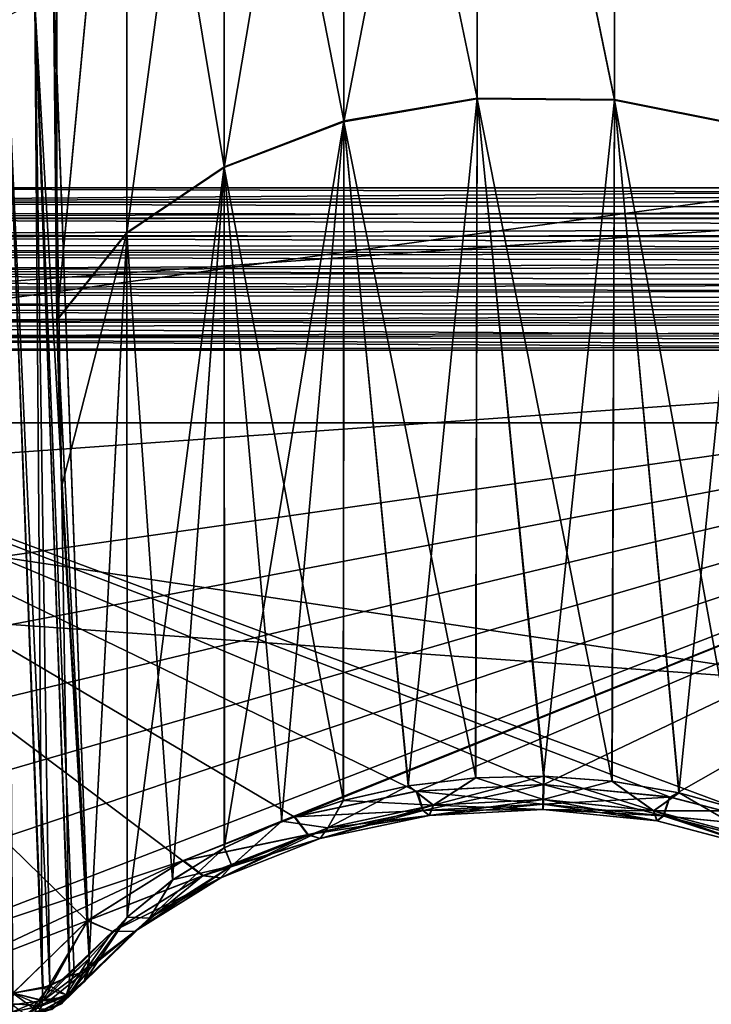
# Model space of a CAD drawing. Header units: metres. Extents: x 59 to 135, y -85 to 87.
# Tile 78 of 210: x 91.1 to 92.3, y 10.92 to 12.63. Entities that reach past the tile are written whole.
import ezdxf

# ---------------------------------------------------------------- set-up
doc = ezdxf.new("R2010")
doc.units = ezdxf.units.M
doc.layers.add('solid_21_404_502_XXX', color=7, linetype='CONTINUOUS')

msp = doc.modelspace()

# ---------------------------------------------------------------- linework, layer by layer
at = {"layer": 'solid_21_404_502_XXX'}
for points in [[(90.246506, 12.338992, -15.596577), (93.599998, 15.679358, -12.338992), (96.953491, 15.76214, -12.338992)], [(96.953491, 12.338992, -15.76214), (90.246506, 12.338992, -15.596577), (96.953491, 15.76214, -12.338992)], [(90.246506, 12.338992, -15.596577), (90.246506, 15.596577, -12.338992), (93.599998, 15.679358, -12.338992)], [(93.599998, 12.338994, 15.679357), (93.599998, 15.679357, 12.338994), (90.246506, 15.596577, 12.338992)], [(93.599998, 12.338994, 15.679357), (90.246506, 15.596577, 12.338992), (90.246506, 12.338992, 15.596577)], [(89.5, 13.925732, 15.718568), (104, 13.925732, 15.718568), (104, 11.92937, 17.282644)], [(89.5, 11.92937, 17.282644), (89.5, 13.925732, 15.718568), (104, 11.92937, 17.282644)], [(89.5, 11.92937, -17.282644), (104, 11.92937, -17.282644), (104, 13.925732, -15.718568)], [(89.5, 13.925732, -15.718568), (89.5, 11.92937, -17.282644), (104, 13.925732, -15.718568)], [(91.663086, 12.454553, -13.61267), (91.895454, 13.655323, -12.495851), (91.663063, 13.611534, -12.455779)], [(91.663086, 12.454553, -13.61267), (91.895462, 12.494614, -13.656457), (91.895454, 13.655323, -12.495851)], [(91.895454, 12.495848, 13.655327), (91.663109, 13.612676, 12.454557), (91.8955, 13.65646, 12.494617)], [(92.135262, 12.49306, 13.65228), (91.895454, 12.495848, 13.655327), (91.8955, 13.65646, 12.494617)], [(92.135254, 12.491826, -13.65341), (92.135269, 13.652277, -12.493063), (91.895454, 13.655323, -12.495851)], [(91.895462, 12.494614, -13.656457), (92.135254, 12.491826, -13.65341), (91.895454, 13.655323, -12.495851)], [(92.135262, 12.49306, 13.65228), (91.8955, 13.65646, 12.494617), (92.135315, 13.653403, 12.49182)], [(92.365463, 12.447614, 13.602616), (92.135262, 12.49306, 13.65228), (92.135315, 13.653403, 12.49182)], [(92.365463, 12.447614, 13.602616), (92.135315, 13.653403, 12.49182), (92.365524, 13.603722, 12.446365)], [(92.135254, 12.491826, -13.65341), (92.365448, 12.446388, -13.603746), (92.135269, 13.652277, -12.493063)], [(92.365448, 12.446388, -13.603746), (92.365471, 13.60261, -12.447613), (92.135269, 13.652277, -12.493063)], [(91.454643, 12.374488, -13.52516), (91.663063, 13.611534, -12.455779), (91.454605, 13.524017, -12.375694)], [(91.663078, 12.45578, 13.61154), (91.454643, 13.525159, 12.374487), (91.663109, 13.612676, 12.454557)], [(91.454643, 12.374488, -13.52516), (91.663086, 12.454553, -13.61267), (91.663063, 13.611534, -12.455779)], [(91.895454, 12.495848, 13.655327), (91.663078, 12.45578, 13.61154), (91.663109, 13.612676, 12.454557)], [(91.28492, 12.260104, -13.400141), (91.454605, 13.524017, -12.375694), (91.284882, 13.39899, -12.261282)], [(91.45462, 12.3757, 13.52403), (91.284904, 13.400126, 12.260092), (91.454643, 13.525159, 12.374487)], [(91.28492, 12.260104, -13.400141), (91.454643, 12.374488, -13.52516), (91.454605, 13.524017, -12.375694)], [(91.663078, 12.45578, 13.61154), (91.45462, 12.3757, 13.52403), (91.454643, 13.525159, 12.374487)], [(91.284904, 13.400126, 12.260092), (91.162735, 12.109051, 13.245069), (91.162796, 13.247345, 12.106791)], [(91.284897, 12.261296, 13.399012), (91.162735, 12.109051, 13.245069), (91.284904, 13.400126, 12.260092)], [(91.284882, 13.39899, -12.261282), (91.162766, 13.246138, -12.108009), (91.162758, 12.107788, -13.246318)], [(91.28492, 12.260104, -13.400141), (91.284882, 13.39899, -12.261282), (91.162758, 12.107788, -13.246318)], [(91.45462, 12.3757, 13.52403), (91.284897, 12.261296, 13.399012), (91.284904, 13.400126, 12.260092)], [(91.162766, 13.246138, -12.108009), (91.156883, 12.698625, -12.659346), (91.162758, 12.107788, -13.246318)], [(91.162796, 13.247345, 12.106791), (91.162735, 12.109051, 13.245069), (91.156891, 12.704187, 12.653793)], [(103.5, 13.065489, -18.928629), (103.5, 10.688633, -20.365488), (70.300003, 13.065476, -18.92861)], [(103.5, 13.065489, 18.928629), (70.300003, 13.065476, 18.92861), (70.300003, 10.688633, 20.365488)], [(103.5, 10.688633, 20.365488), (103.5, 13.065489, 18.928629), (70.300003, 10.688633, 20.365488)], [(103.5, 10.688633, -20.365488), (70.300003, 10.688633, -20.365488), (70.300003, 13.065476, -18.92861)], [(91.156883, 12.698625, -12.659346), (91.124306, 12.662056, -12.622746), (91.218719, 10.995292, -14.330547)], [(91.184372, 10.96432, 14.303089), (91.124313, 12.667622, 12.617189), (91.156891, 12.704187, 12.653793)], [(91.162758, 12.107788, -13.246318), (91.156883, 12.698625, -12.659346), (91.218719, 10.995292, -14.330547)], [(91.156891, 12.704187, 12.653793), (91.162735, 12.109051, 13.245069), (91.218719, 10.995292, 14.330547)], [(91.184372, 10.96432, 14.303089), (91.156891, 12.704187, 12.653793), (91.218719, 10.995292, 14.330547)], [(91.150566, 10.947489, -14.289747), (91.124306, 12.662056, -12.622746), (91.073792, 12.637728, -12.598372)], [(91.13765, 10.943142, 14.286748), (91.073799, 12.643297, 12.592809), (91.124313, 12.667622, 12.617189)], [(91.192757, 10.970133, -14.30799), (91.218719, 10.995292, -14.330547), (91.124306, 12.662056, -12.622746)], [(91.185219, 10.964869, -14.303549), (91.192757, 10.970133, -14.30799), (91.124306, 12.662056, -12.622746)], [(91.150566, 10.947489, -14.289747), (91.185219, 10.964869, -14.303549), (91.124306, 12.662056, -12.622746)], [(91.184372, 10.96432, 14.303089), (91.13765, 10.943142, 14.286748), (91.124313, 12.667622, 12.617189)], [(91.13765, 10.943142, 14.286748), (91.085892, 10.934567, 14.283573), (91.073799, 12.643297, 12.592809)], [(91.138763, 10.943446, -14.286999), (91.073792, 12.637728, -12.598372), (91.085892, 10.934567, -14.283573)], [(91.138763, 10.943446, -14.286999), (91.150566, 10.947489, -14.289747), (91.073792, 12.637728, -12.598372)], [(91.895454, 12.495848, 13.655327), (91.775391, 11.296169, 14.634976), (91.663078, 12.45578, 13.61154)], [(91.663086, 12.454553, -13.61267), (91.893539, 11.310416, -14.651972), (91.895462, 12.494614, -13.656457)], [(91.895454, 12.495848, 13.655327), (91.892647, 11.310356, 14.651883), (91.775391, 11.296169, 14.634976)], [(91.895454, 12.495848, 13.655327), (92.011658, 11.313063, 14.657815), (91.892647, 11.310356, 14.651883)], [(91.895462, 12.494614, -13.656457), (91.893539, 11.310416, -14.651972), (92.012489, 11.313042, -14.657818)], [(92.135262, 12.49306, 13.65228), (92.011658, 11.313063, 14.657815), (91.895454, 12.495848, 13.655327)], [(91.895462, 12.494614, -13.656457), (92.012489, 11.313042, -14.657818), (92.131386, 11.304154, -14.652606)], [(91.895462, 12.494614, -13.656457), (92.131386, 11.304154, -14.652606), (92.135254, 12.491826, -13.65341)], [(92.135262, 12.49306, 13.65228), (92.130486, 11.304265, 14.652689), (92.011658, 11.313063, 14.657815)], [(92.135262, 12.49306, 13.65228), (92.247368, 11.284044, 14.636519), (92.130486, 11.304265, 14.652689)], [(92.135254, 12.491826, -13.65341), (92.131386, 11.304154, -14.652606), (92.248184, 11.283861, -14.636363)], [(92.135254, 12.491826, -13.65341), (92.248184, 11.283861, -14.636363), (92.360817, 11.252444, -14.609322)], [(92.135254, 12.491826, -13.65341), (92.360817, 11.252444, -14.609322), (92.365448, 12.446388, -13.603746)], [(92.365463, 12.447614, 13.602616), (92.247368, 11.284044, 14.636519), (92.135262, 12.49306, 13.65228)], [(91.663078, 12.45578, 13.61154), (91.454643, 11.187905, 14.52201), (91.45462, 12.3757, 13.52403)], [(91.663078, 12.45578, 13.61154), (91.554443, 11.234443, 14.569491), (91.454643, 11.187905, 14.52201)], [(91.454643, 12.374488, -13.52516), (91.662605, 11.270902, -14.60754), (91.663086, 12.454553, -13.61267)], [(91.663078, 12.45578, 13.61154), (91.661987, 11.270728, 14.607358), (91.554443, 11.234443, 14.569491)], [(91.663078, 12.45578, 13.61154), (91.775391, 11.296169, 14.634976), (91.661987, 11.270728, 14.607358)], [(91.663086, 12.454553, -13.61267), (91.662605, 11.270902, -14.60754), (91.776192, 11.296304, -14.635132)], [(91.663086, 12.454553, -13.61267), (91.776192, 11.296304, -14.635132), (91.893539, 11.310416, -14.651972)], [(92.365463, 12.447614, 13.602616), (92.360138, 11.252672, 14.609521), (92.247368, 11.284044, 14.636519)], [(91.45462, 12.3757, 13.52403), (91.285225, 11.067314, 14.401486), (91.284897, 12.261296, 13.399012)], [(91.28492, 12.260104, -13.400141), (91.364517, 11.131993, -14.465804), (91.454643, 12.374488, -13.52516)], [(91.45462, 12.3757, 13.52403), (91.364357, 11.131883, 14.465689), (91.285225, 11.067314, 14.401486)], [(91.45462, 12.3757, 13.52403), (91.454643, 11.187905, 14.52201), (91.364357, 11.131883, 14.465689)], [(91.454643, 12.374488, -13.52516), (91.364517, 11.131993, -14.465804), (91.454941, 11.188063, -14.522171)], [(91.454643, 12.374488, -13.52516), (91.454941, 11.188063, -14.522171), (91.554893, 11.234625, -14.569679)], [(91.454643, 12.374488, -13.52516), (91.554893, 11.234625, -14.569679), (91.662605, 11.270902, -14.60754)], [(90.237701, 12.313263, -15.61808), (90.246506, 12.338992, -15.596577), (96.955513, 12.317497, -15.780824)], [(90.238136, 12.314692, 15.617067), (93.599998, 12.338994, 15.679357), (90.246506, 12.338992, 15.596577)], [(90.238136, 12.314692, 15.617067), (96.953491, 12.338961, 15.762171), (93.599998, 12.338994, 15.679357)], [(90.238136, 12.314692, 15.617067), (96.947441, 12.312861, 15.783996), (96.953491, 12.338961, 15.762171)], [(96.955513, 12.317497, -15.780824), (90.246506, 12.338992, -15.596577), (96.953491, 12.338992, -15.76214)], [(90.238136, 12.314692, 15.617067), (90.230186, 12.28745, 15.63342), (96.947441, 12.312861, 15.783996)], [(90.232147, 12.294524, -15.62973), (90.237701, 12.313263, -15.61808), (96.959915, 12.291592, -15.7974)], [(90.237701, 12.313263, -15.61808), (96.955513, 12.317497, -15.780824), (96.959915, 12.291592, -15.7974)], [(90.230186, 12.28745, 15.63342), (96.928734, 12.281045, 15.801855), (96.947441, 12.312861, 15.783996)], [(90.221527, 12.253041, -15.646692), (90.229332, 12.284326, -15.634936), (96.966209, 12.261883, -15.81041)], [(90.230186, 12.28745, 15.63342), (90.222672, 12.258001, 15.645219), (96.928734, 12.281045, 15.801855)], [(90.222672, 12.258001, 15.645219), (96.898659, 12.245527, 15.81353), (96.928734, 12.281045, 15.801855)], [(90.229332, 12.284326, -15.634936), (90.232147, 12.294524, -15.62973), (96.959915, 12.291592, -15.7974)], [(90.229332, 12.284326, -15.634936), (96.959915, 12.291592, -15.7974), (96.966209, 12.261883, -15.81041)], [(90.221527, 12.253041, -15.646692), (96.966209, 12.261883, -15.81041), (96.973412, 12.229948, -15.818571)], [(90.222672, 12.258001, 15.645219), (90.215919, 12.227181, 15.652195), (96.898659, 12.245527, 15.81353)], [(90.215919, 12.227181, 15.652195), (96.879349, 12.226659, 15.816761), (96.898659, 12.245527, 15.81353)], [(90.218575, 12.239841, -15.649948), (90.221527, 12.253041, -15.646692), (96.973412, 12.229948, -15.818571)], [(91.284897, 12.261296, 13.399012), (91.170761, 11.817061, 13.532359), (91.162735, 12.109051, 13.245069)], [(91.28492, 12.260104, -13.400141), (91.162758, 12.107788, -13.246318), (91.218719, 10.995292, -14.330547)], [(91.284897, 12.261296, 13.399012), (91.218719, 10.995292, 14.330547), (91.170761, 11.817061, 13.532359)], [(91.284897, 12.261296, 13.399012), (91.285225, 11.067314, 14.401486), (91.218719, 10.995292, 14.330547)], [(91.28492, 12.260104, -13.400141), (91.218719, 10.995292, -14.330547), (91.285278, 11.067374, -14.401539)], [(91.28492, 12.260104, -13.400141), (91.285278, 11.067374, -14.401539), (91.364517, 11.131993, -14.465804)], [(90.215919, 12.227181, 15.652195), (90.210022, 12.195782, 15.654243), (96.879349, 12.226659, 15.816761)], [(90.214539, 12.220359, -15.653062), (90.218575, 12.239841, -15.649948), (96.973412, 12.229948, -15.818571)], [(90.214539, 12.220359, -15.653062), (96.973412, 12.229948, -15.818571), (96.980659, 12.197168, -15.821385)], [(90.208588, 12.187165, -15.653944), (90.214539, 12.220359, -15.653062), (96.980659, 12.197168, -15.821385)], [(90.210022, 12.195782, 15.654243), (96.858482, 12.208227, 15.818087), (96.879349, 12.226659, 15.816761)], [(90.210022, 12.195782, 15.654243), (90.205154, 12.16461, 15.651392), (96.816902, 12.175995, 15.816174)], [(90.208588, 12.187165, -15.653944), (96.980659, 12.197168, -15.821385), (96.987549, 12.164596, -15.818814)], [(90.210022, 12.195782, 15.654243), (96.816902, 12.175995, 15.816174), (96.858482, 12.208227, 15.818087)], [(90.205154, 12.16461, 15.651392), (96.780434, 12.150999, 15.810938), (96.816902, 12.175995, 15.816174)], [(90.206413, 12.173306, -15.652681), (90.208588, 12.187165, -15.653944), (96.987549, 12.164596, -15.818814)], [(90.205154, 12.16461, 15.651392), (90.201401, 12.134396, 15.643788), (96.780434, 12.150999, 15.810938)], [(90.203812, 12.154655, -15.649433), (90.206413, 12.173306, -15.652681), (96.987549, 12.164596, -15.818814)], [(90.203812, 12.154655, -15.649433), (96.987549, 12.164596, -15.818814), (96.993683, 12.133231, -15.811065)], [(90.200348, 12.124009, -15.63998), (90.203812, 12.154655, -15.649433), (96.993683, 12.133231, -15.811065)], [(90.201401, 12.134396, 15.643788), (96.748589, 12.130682, 15.804129), (96.780434, 12.150999, 15.810938)], [(90.201401, 12.134396, 15.643788), (90.198822, 12.105848, 15.631684), (96.748589, 12.130682, 15.804129)], [(90.198822, 12.105848, 15.631684), (96.721001, 12.11348, 15.796423), (96.748589, 12.130682, 15.804129)], [(90.200348, 12.124009, -15.63998), (96.993683, 12.133231, -15.811065), (96.998566, 12.104072, -15.798609)], [(90.19828, 12.09746, -15.627082), (90.200348, 12.124009, -15.63998), (96.998566, 12.104072, -15.798609)], [(90.198822, 12.105848, 15.631684), (96.697441, 12.098186, 15.787933), (96.721001, 12.11348, 15.796423)], [(91.162735, 12.109051, 13.245069), (91.170761, 11.817061, 13.532359), (91.218719, 10.995292, 14.330547)], [(90.197334, 12.074902, -15.611872), (90.19828, 12.09746, -15.627082), (97.002617, 12.056189, -15.76335)], [(90.198822, 12.105848, 15.631684), (90.197487, 12.079579, 15.615401), (96.697441, 12.098186, 15.787933)], [(90.197487, 12.079579, 15.615401), (96.678123, 12.083854, 15.778417), (96.697441, 12.098186, 15.787933)], [(90.19828, 12.09746, -15.627082), (96.998566, 12.104072, -15.798609), (97.002617, 12.056189, -15.76335)], [(90.197334, 12.074902, -15.611872), (97.002617, 12.056189, -15.76335), (93.599998, 12.056192, -15.679358)], [(90.197334, 12.074902, -15.611872), (93.599998, 12.056192, -15.679358), (90.19738, 12.056192, -15.595365)], [(90.197487, 12.079579, 15.615401), (90.19738, 12.056192, 15.595365), (96.664299, 12.069741, 15.767362)], [(90.197487, 12.079579, 15.615401), (96.664299, 12.069741, 15.767362), (96.678123, 12.083854, 15.778417)], [(96.664299, 12.069741, 15.767362), (90.19738, 12.056192, 15.595365), (93.428055, 12.056192, 15.675114)], [(90.19738, 11.814174, -15.353346), (90.19738, 12.056192, -15.595365), (93.599998, 12.056192, -15.679358)], [(90.197388, 11.572152, -15.111324), (90.19738, 11.814174, -15.353346), (93.599998, 12.056192, -15.679358)], [(90.19738, 12.056192, 15.595365), (92.231255, 11.276804, 14.866182), (92.443329, 11.221816, 14.81643)], [(93.428055, 12.056192, 15.675114), (90.19738, 12.056192, 15.595365), (92.443329, 11.221816, 14.81643)], [(90.19738, 12.056192, 15.595365), (92.010986, 11.298635, 14.882576), (92.231255, 11.276804, 14.866182)], [(90.19738, 12.056192, 15.595365), (91.789597, 11.286983, 14.865459), (92.010986, 11.298635, 14.882576)], [(90.19738, 12.056192, 15.595365), (91.576378, 11.241961, 14.815174), (91.789597, 11.286983, 14.865459)], [(90.19738, 12.056192, 15.595365), (91.382141, 11.165499, 14.733917), (91.576378, 11.241961, 14.815174)], [(90.19738, 12.056192, 15.595365), (91.215523, 11.060833, 14.625138), (91.382141, 11.165499, 14.733917)], [(90.19738, 12.056192, 15.595365), (91.086227, 10.93456, 14.495673), (91.215523, 11.060833, 14.625138)], [(90.226349, 11.415041, -14.954928), (90.197388, 11.572152, -15.111324), (93.599998, 12.056192, -15.679358)], [(90.311249, 11.267734, -14.809717), (90.226349, 11.415041, -14.954928), (93.599998, 12.056192, -15.679358)], [(90.311249, 11.267734, -14.809717), (93.599998, 12.056192, -15.679358), (90.446312, 11.14034, -14.685657)], [(93.599998, 12.056192, -15.679358), (90.581566, 11.04201, -14.590667), (90.446312, 11.14034, -14.685657)], [(93.599998, 12.056192, -15.679358), (90.716812, 10.943679, -14.495673), (90.581566, 11.04201, -14.590667)], [(93.599998, 12.056192, -15.679358), (91.383621, 11.166223, -14.734676), (90.716812, 10.943679, -14.495673)], [(93.599998, 12.056192, -15.679358), (91.577904, 11.242417, -14.815667), (91.383621, 11.166223, -14.734676)], [(93.599998, 12.056192, -15.679358), (91.791374, 11.287188, -14.865707), (91.577904, 11.242417, -14.815667)], [(93.599998, 12.056192, -15.679358), (92.011955, 11.298612, -14.882576), (91.791374, 11.287188, -14.865707)], [(93.599998, 12.056192, -15.679358), (92.232025, 11.276677, -14.866075), (92.011955, 11.298612, -14.882576)], [(93.599998, 12.056192, -15.679358), (92.444099, 11.221543, -14.816176), (92.232025, 11.276677, -14.866075)], [(89.5, 11.92937, 17.282644), (104, 11.92937, 17.282644), (104, 9.759169, 18.594587)], [(89.5, 9.759169, 18.594587), (89.5, 11.92937, 17.282644), (104, 9.759169, 18.594587)], [(89.5, 9.759169, -18.594587), (104, 9.759169, -18.594587), (104, 11.92937, -17.282644)], [(89.5, 11.92937, -17.282644), (89.5, 9.759169, -18.594587), (104, 11.92937, -17.282644)], [(91.775391, 11.296169, 14.634976), (91.892647, 11.310356, 14.651883), (91.81881, 11.262258, 14.690967)], [(91.893539, 11.310416, -14.651972), (91.776192, 11.296304, -14.635132), (91.819481, 11.262319, -14.691092)], [(92.011658, 11.313063, 14.657815), (92.010643, 11.272366, 14.706003), (91.81881, 11.262258, 14.690967)], [(91.892647, 11.310356, 14.651883), (92.011658, 11.313063, 14.657815), (91.81881, 11.262258, 14.690967)], [(91.893539, 11.310416, -14.651972), (91.819481, 11.262319, -14.691092), (92.011475, 11.272321, -14.706052)], [(91.893539, 11.310416, -14.651972), (92.011475, 11.272321, -14.706052), (92.012489, 11.313042, -14.657818)], [(92.130486, 11.304265, 14.652689), (92.010643, 11.272366, 14.706003), (92.011658, 11.313063, 14.657815)], [(92.130486, 11.304265, 14.652689), (92.203049, 11.252644, 14.69239), (92.010643, 11.272366, 14.706003)], [(92.012489, 11.313042, -14.657818), (92.011475, 11.272321, -14.706052), (92.203728, 11.252507, -14.692335)], [(92.131386, 11.304154, -14.652606), (92.012489, 11.313042, -14.657818), (92.203728, 11.252507, -14.692335)], [(92.130486, 11.304265, 14.652689), (92.247368, 11.284044, 14.636519), (92.203049, 11.252644, 14.69239)], [(92.248184, 11.283861, -14.636363), (92.131386, 11.304154, -14.652606), (92.203728, 11.252507, -14.692335)], [(91.801003, 11.253245, 14.813085), (91.789597, 11.286983, 14.865459), (91.576378, 11.241961, 14.815174)], [(91.801704, 11.253376, -14.813287), (91.577904, 11.242417, -14.815667), (91.791374, 11.287188, -14.865707)], [(91.775391, 11.296169, 14.634976), (91.81881, 11.262258, 14.690967), (91.635132, 11.223014, 14.648104)], [(91.661987, 11.270728, 14.607358), (91.775391, 11.296169, 14.634976), (91.635132, 11.223014, 14.648104)], [(91.776192, 11.296304, -14.635132), (91.662605, 11.270902, -14.60754), (91.819481, 11.262319, -14.691092)], [(92.010269, 11.2644, 14.829438), (92.010986, 11.298635, 14.882576), (91.789597, 11.286983, 14.865459)], [(91.801003, 11.253245, 14.813085), (92.010269, 11.2644, 14.829438), (91.789597, 11.286983, 14.865459)], [(91.801704, 11.253376, -14.813287), (91.791374, 11.287188, -14.865707), (92.011955, 11.298612, -14.882576)], [(91.801704, 11.253376, -14.813287), (92.011955, 11.298612, -14.882576), (92.011185, 11.264434, -14.829584)], [(92.220314, 11.243737, 14.814569), (92.010986, 11.298635, 14.882576), (92.010269, 11.2644, 14.829438)], [(92.220314, 11.243737, 14.814569), (92.231255, 11.276804, 14.866182), (92.010986, 11.298635, 14.882576)], [(92.011185, 11.264434, -14.829584), (92.011955, 11.298612, -14.882576), (92.232025, 11.276677, -14.866075)], [(92.247368, 11.284044, 14.636519), (92.360138, 11.252672, 14.609521), (92.203049, 11.252644, 14.69239)], [(92.248184, 11.283861, -14.636363), (92.203728, 11.252507, -14.692335), (92.386627, 11.203751, -14.650495)], [(92.360817, 11.252444, -14.609322), (92.248184, 11.283861, -14.636363), (92.386627, 11.203751, -14.650495)], [(91.554443, 11.234443, 14.569491), (91.661987, 11.270728, 14.607358), (91.635132, 11.223014, 14.648104)], [(91.662605, 11.270902, -14.60754), (91.554893, 11.234625, -14.569679), (91.635506, 11.223113, -14.648252)], [(91.662605, 11.270902, -14.60754), (91.635506, 11.223113, -14.648252), (91.819481, 11.262319, -14.691092)], [(92.010643, 11.272366, 14.706003), (92.010147, 11.255068, 14.766861), (91.811737, 11.244543, 14.751318)], [(91.81881, 11.262258, 14.690967), (92.010643, 11.272366, 14.706003), (91.811737, 11.244543, 14.751318)], [(91.819481, 11.262319, -14.691092), (92.011009, 11.255041, -14.766966), (92.011475, 11.272321, -14.706052)], [(92.203049, 11.252644, 14.69239), (92.010147, 11.255068, 14.766861), (92.010643, 11.272366, 14.706003)], [(92.011475, 11.272321, -14.706052), (92.011009, 11.255041, -14.766966), (92.209908, 11.234963, -14.752865)], [(92.221077, 11.243653, -14.814586), (92.011185, 11.264434, -14.829584), (92.232025, 11.276677, -14.866075)], [(92.203728, 11.252507, -14.692335), (92.011475, 11.272321, -14.706052), (92.209908, 11.234963, -14.752865)], [(92.220314, 11.243737, 14.814569), (92.443329, 11.221816, 14.81643), (92.231255, 11.276804, 14.866182)], [(92.221077, 11.243653, -14.814586), (92.232025, 11.276677, -14.866075), (92.444099, 11.221543, -14.816176)], [(91.600479, 11.211009, 14.766298), (91.801003, 11.253245, 14.813085), (91.576378, 11.241961, 14.815174)], [(91.801704, 11.253376, -14.813287), (91.600853, 11.211159, -14.766513), (91.577904, 11.242417, -14.815667)], [(91.811737, 11.244543, 14.751318), (91.801003, 11.253245, 14.813085), (91.600479, 11.211009, 14.766298)], [(91.62207, 11.204346, -14.70723), (91.600853, 11.211159, -14.766513), (91.801704, 11.253376, -14.813287)], [(91.62207, 11.204346, -14.70723), (91.819481, 11.262319, -14.691092), (91.635506, 11.223113, -14.648252)], [(91.812431, 11.244624, -14.751489), (91.819481, 11.262319, -14.691092), (91.62207, 11.204346, -14.70723)], [(91.812431, 11.244624, -14.751489), (91.62207, 11.204346, -14.70723), (91.801704, 11.253376, -14.813287)], [(91.635132, 11.223014, 14.648104), (91.81881, 11.262258, 14.690967), (91.811737, 11.244543, 14.751318)], [(92.010147, 11.255068, 14.766861), (92.010269, 11.2644, 14.829438), (91.801003, 11.253245, 14.813085)], [(91.811737, 11.244543, 14.751318), (92.010147, 11.255068, 14.766861), (91.801003, 11.253245, 14.813085)], [(91.812431, 11.244624, -14.751489), (91.801704, 11.253376, -14.813287), (92.011185, 11.264434, -14.829584)], [(91.812431, 11.244624, -14.751489), (92.011185, 11.264434, -14.829584), (92.011009, 11.255041, -14.766966)], [(91.812431, 11.244624, -14.751489), (92.011009, 11.255041, -14.766966), (91.819481, 11.262319, -14.691092)], [(92.20919, 11.23509, 14.752876), (92.010269, 11.2644, 14.829438), (92.010147, 11.255068, 14.766861)], [(92.20919, 11.23509, 14.752876), (92.010147, 11.255068, 14.766861), (92.203049, 11.252644, 14.69239)], [(92.20919, 11.23509, 14.752876), (92.220314, 11.243737, 14.814569), (92.010269, 11.2644, 14.829438)], [(92.011009, 11.255041, -14.766966), (92.011185, 11.264434, -14.829584), (92.221077, 11.243653, -14.814586)], [(92.209908, 11.234963, -14.752865), (92.011009, 11.255041, -14.766966), (92.221077, 11.243653, -14.814586)], [(92.360138, 11.252672, 14.609521), (92.386238, 11.203901, 14.650589), (92.203049, 11.252644, 14.69239)], [(92.398949, 11.185395, 14.709756), (92.203049, 11.252644, 14.69239), (92.386238, 11.203901, 14.650589)], [(92.20919, 11.23509, 14.752876), (92.203049, 11.252644, 14.69239), (92.398949, 11.185395, 14.709756)], [(92.203728, 11.252507, -14.692335), (92.209908, 11.234963, -14.752865), (92.399368, 11.185249, -14.709687)], [(92.386627, 11.203751, -14.650495), (92.203728, 11.252507, -14.692335), (92.399368, 11.185249, -14.709687)], [(91.600479, 11.211009, 14.766298), (91.576378, 11.241961, 14.815174), (91.382141, 11.165499, 14.733917)], [(91.600853, 11.211159, -14.766513), (91.383621, 11.166223, -14.734676), (91.577904, 11.242417, -14.815667)], [(91.454643, 11.187905, 14.52201), (91.554443, 11.234443, 14.569491), (91.467751, 11.156405, 14.579378)], [(91.554893, 11.234625, -14.569679), (91.454941, 11.188063, -14.522171), (91.467949, 11.156484, -14.579482)], [(91.554443, 11.234443, 14.569491), (91.635132, 11.223014, 14.648104), (91.467751, 11.156405, 14.579378)], [(91.554893, 11.234625, -14.569679), (91.467949, 11.156484, -14.579482), (91.635506, 11.223113, -14.648252)], [(91.621666, 11.204224, 14.707033), (91.811737, 11.244543, 14.751318), (91.600479, 11.211009, 14.766298)], [(91.635132, 11.223014, 14.648104), (91.811737, 11.244543, 14.751318), (91.621666, 11.204224, 14.707033)], [(92.20919, 11.23509, 14.752876), (92.398949, 11.185395, 14.709756), (92.220314, 11.243737, 14.814569)], [(92.399368, 11.185249, -14.709687), (92.209908, 11.234963, -14.752865), (92.221077, 11.243653, -14.814586)], [(92.220314, 11.243737, 14.814569), (92.420677, 11.192019, 14.768825), (92.443329, 11.221816, 14.81643)], [(92.398949, 11.185395, 14.709756), (92.420677, 11.192019, 14.768825), (92.220314, 11.243737, 14.814569)], [(92.421127, 11.191903, -14.76877), (92.221077, 11.243653, -14.814586), (92.444099, 11.221543, -14.816176)], [(92.399368, 11.185249, -14.709687), (92.221077, 11.243653, -14.814586), (92.421127, 11.191903, -14.76877)], [(91.448441, 11.135988, -14.636141), (91.635506, 11.223113, -14.648252), (91.467949, 11.156484, -14.579482)], [(91.62207, 11.204346, -14.70723), (91.635506, 11.223113, -14.648252), (91.448441, 11.135988, -14.636141)], [(91.467751, 11.156405, 14.579378), (91.635132, 11.223014, 14.648104), (91.621666, 11.204224, 14.707033)], [(91.417351, 11.139523, 14.691157), (91.600479, 11.211009, 14.766298), (91.382141, 11.165499, 14.733917)], [(91.600853, 11.211159, -14.766513), (91.417534, 11.139632, -14.691298), (91.383621, 11.166223, -14.734676)], [(91.621666, 11.204224, 14.707033), (91.600479, 11.211009, 14.766298), (91.417351, 11.139523, 14.691157)], [(91.448204, 11.135879, 14.635992), (91.621666, 11.204224, 14.707033), (91.417351, 11.139523, 14.691157)], [(91.448441, 11.135988, -14.636141), (91.417534, 11.139632, -14.691298), (91.600853, 11.211159, -14.766513)], [(91.467751, 11.156405, 14.579378), (91.621666, 11.204224, 14.707033), (91.448204, 11.135879, 14.635992)], [(91.62207, 11.204346, -14.70723), (91.448441, 11.135988, -14.636141), (91.600853, 11.211159, -14.766513)], [(91.454643, 11.187905, 14.52201), (91.467751, 11.156405, 14.579378), (91.324081, 11.065416, 14.487876)], [(91.364357, 11.131883, 14.465689), (91.454643, 11.187905, 14.52201), (91.324081, 11.065416, 14.487876)], [(91.454941, 11.188063, -14.522171), (91.364517, 11.131993, -14.465804), (91.467949, 11.156484, -14.579482)], [(91.383621, 11.166223, -14.734676), (90.901352, 10.939123, -14.495673), (90.716812, 10.943679, -14.495673)], [(91.383621, 11.166223, -14.734676), (91.216339, 11.06145, -14.625775), (90.901352, 10.939123, -14.495673)], [(91.417351, 11.139523, 14.691157), (91.382141, 11.165499, 14.733917), (91.215523, 11.060833, 14.625138)], [(91.417534, 11.139632, -14.691298), (91.216339, 11.06145, -14.625775), (91.383621, 11.166223, -14.734676)], [(91.299042, 11.042567, -14.541379), (91.467949, 11.156484, -14.579482), (91.324142, 11.065454, -14.487926)], [(91.448441, 11.135988, -14.636141), (91.467949, 11.156484, -14.579482), (91.299042, 11.042567, -14.541379)], [(91.324081, 11.065416, 14.487876), (91.467751, 11.156405, 14.579378), (91.448204, 11.135879, 14.635992)], [(91.364517, 11.131993, -14.465804), (91.324142, 11.065454, -14.487926), (91.467949, 11.156484, -14.579482)], [(91.259567, 11.041863, 14.590867), (91.417351, 11.139523, 14.691157), (91.215523, 11.060833, 14.625138)], [(91.417534, 11.139632, -14.691298), (91.259605, 11.041912, -14.590931), (91.216339, 11.06145, -14.625775)], [(91.448204, 11.135879, 14.635992), (91.417351, 11.139523, 14.691157), (91.259567, 11.041863, 14.590867)], [(91.298943, 11.042487, 14.541278), (91.448204, 11.135879, 14.635992), (91.259567, 11.041863, 14.590867)], [(91.299042, 11.042567, -14.541379), (91.259605, 11.041912, -14.590931), (91.417534, 11.139632, -14.691298)], [(91.285225, 11.067314, 14.401486), (91.364357, 11.131883, 14.465689), (91.324081, 11.065416, 14.487876)], [(91.364517, 11.131993, -14.465804), (91.285278, 11.067374, -14.401539), (91.324142, 11.065454, -14.487926)], [(91.324081, 11.065416, 14.487876), (91.448204, 11.135879, 14.635992), (91.298943, 11.042487, 14.541278)], [(91.448441, 11.135988, -14.636141), (91.299042, 11.042567, -14.541379), (91.417534, 11.139632, -14.691298)], [(91.216339, 11.06145, -14.625775), (91.085892, 10.934567, -14.495673), (90.901352, 10.939123, -14.495673)], [(91.13401, 10.922236, -14.469717), (91.085892, 10.934567, -14.495673), (91.216339, 11.06145, -14.625775)], [(91.138618, 10.921881, 14.466368), (91.215523, 11.060833, 14.625138), (91.086227, 10.93456, 14.495673)], [(91.259605, 11.041912, -14.590931), (91.13401, 10.922236, -14.469717), (91.216339, 11.06145, -14.625775)], [(91.138618, 10.921881, 14.466368), (91.259567, 11.041863, 14.590867), (91.215523, 11.060833, 14.625138)], [(91.180458, 10.928179, -14.427072), (91.324142, 11.065454, -14.487926), (91.210472, 10.954117, -14.377703)], [(91.180458, 10.928179, -14.427072), (91.299042, 11.042567, -14.541379), (91.324142, 11.065454, -14.487926)], [(91.285278, 11.067374, -14.401539), (91.210472, 10.954117, -14.377703), (91.324142, 11.065454, -14.487926)], [(91.285278, 11.067374, -14.401539), (91.218719, 10.995292, -14.330547), (91.210472, 10.954117, -14.377703)], [(91.285225, 11.067314, 14.401486), (91.324081, 11.065416, 14.487876), (91.211174, 10.955405, 14.375808)], [(91.211174, 10.955405, 14.375808), (91.217621, 10.973917, 14.352478), (91.285225, 11.067314, 14.401486)], [(91.211174, 10.955405, 14.375808), (91.324081, 11.065416, 14.487876), (91.298943, 11.042487, 14.541278)], [(91.217621, 10.973917, 14.352478), (91.218719, 10.995292, 14.330547), (91.285225, 11.067314, 14.401486)], [(91.298943, 11.042487, 14.541278), (91.259567, 11.041863, 14.590867), (91.138618, 10.921881, 14.466368)], [(91.138618, 10.921881, 14.466368), (91.14959, 10.921773, 14.457773), (91.298943, 11.042487, 14.541278)], [(91.14959, 10.921773, 14.457773), (91.183098, 10.929292, 14.423661), (91.298943, 11.042487, 14.541278)], [(91.299042, 11.042567, -14.541379), (91.180458, 10.928179, -14.427072), (91.259605, 11.041912, -14.590931)], [(91.211174, 10.955405, 14.375808), (91.298943, 11.042487, 14.541278), (91.183098, 10.929292, 14.423661)], [(91.180458, 10.928179, -14.427072), (91.13401, 10.922236, -14.469717), (91.259605, 11.041912, -14.590931)], [(91.178627, 10.931431, -14.340062), (91.210472, 10.954117, -14.377703), (91.218719, 10.995292, -14.330547)], [(91.178627, 10.931431, -14.340062), (91.218719, 10.995292, -14.330547), (91.192757, 10.970133, -14.30799)], [(91.184372, 10.96432, 14.303089), (91.218719, 10.995292, 14.330547), (91.217621, 10.973917, 14.352478)], [(91.182983, 10.931057, 14.350006), (91.217621, 10.973917, 14.352478), (91.211174, 10.955405, 14.375808)], [(91.182983, 10.931057, 14.350006), (91.184372, 10.96432, 14.303089), (91.217621, 10.973917, 14.352478)], [(91.182983, 10.931057, 14.350006), (91.13765, 10.943142, 14.286748), (91.184372, 10.96432, 14.303089)], [(91.150566, 10.947489, -14.289747), (91.192757, 10.970133, -14.30799), (91.185219, 10.964869, -14.303549)], [(91.178627, 10.931431, -14.340062), (91.192757, 10.970133, -14.30799), (91.150566, 10.947489, -14.289747)], [(91.138763, 10.943446, -14.286999), (91.085892, 10.934567, -14.283573), (91.150566, 10.947489, -14.289747)], [(91.12059, 10.909262, -14.324692), (91.150566, 10.947489, -14.289747), (91.085892, 10.934567, -14.283573)], [(91.136856, 10.912249, 14.328931), (91.085892, 10.934567, 14.283573), (91.13765, 10.943142, 14.286748)], [(91.12059, 10.909262, -14.324692), (91.178627, 10.931431, -14.340062), (91.150566, 10.947489, -14.289747)], [(91.136856, 10.912249, 14.328931), (91.13765, 10.943142, 14.286748), (91.182983, 10.931057, 14.350006)], [(91.153862, 10.906236, -14.376607), (91.180458, 10.928179, -14.427072), (91.210472, 10.954117, -14.377703)], [(91.178627, 10.931431, -14.340062), (91.153862, 10.906236, -14.376607), (91.210472, 10.954117, -14.377703)], [(91.170723, 10.916, 14.404157), (91.211174, 10.955405, 14.375808), (91.183098, 10.929292, 14.423661)], [(91.182983, 10.931057, 14.350006), (91.211174, 10.955405, 14.375808), (91.170723, 10.916, 14.404157)], [(91.12059, 10.909262, -14.324692), (91.085892, 10.934567, -14.283573), (91.085083, 10.902027, -14.332343)], [(91.085091, 10.902214, -14.447352), (91.085892, 10.934567, -14.495673), (91.13401, 10.922236, -14.469717)], [(91.121597, 10.89647, -14.414647), (91.085091, 10.902214, -14.447352), (91.13401, 10.922236, -14.469717)], [(91.085388, 10.91433, 14.470504), (91.138618, 10.921881, 14.466368), (91.086227, 10.93456, 14.495673)], [(91.136856, 10.912249, 14.328931), (91.085426, 10.916015, 14.306169), (91.085892, 10.934567, 14.283573)], [(91.12059, 10.909262, -14.324692), (91.153862, 10.906236, -14.376607), (91.178627, 10.931431, -14.340062)], [(91.121597, 10.89647, -14.414647), (91.13401, 10.922236, -14.469717), (91.180458, 10.928179, -14.427072)], [(91.153862, 10.906236, -14.376607), (91.121597, 10.89647, -14.414647), (91.180458, 10.928179, -14.427072)], [(91.126984, 10.896129, 14.377687), (91.182983, 10.931057, 14.350006), (91.170723, 10.916, 14.404157)], [(91.126984, 10.896129, 14.377687), (91.136856, 10.912249, 14.328931), (91.182983, 10.931057, 14.350006)], [(91.170723, 10.916, 14.404157), (91.183098, 10.929292, 14.423661), (91.14959, 10.921773, 14.457773)], [(91.136856, 10.912249, 14.328931), (91.085091, 10.902176, 14.331984), (91.085426, 10.916015, 14.306169)], [(91.109276, 10.896811, 14.426884), (91.138618, 10.921881, 14.466368), (91.085388, 10.91433, 14.470504)], [(91.109276, 10.896811, 14.426884), (91.14959, 10.921773, 14.457773), (91.138618, 10.921881, 14.466368)], [(91.109276, 10.896811, 14.426884), (91.170723, 10.916, 14.404157), (91.14959, 10.921773, 14.457773)], [(91.109276, 10.896811, 14.426884), (91.126984, 10.896129, 14.377687), (91.170723, 10.916, 14.404157)]]:
    msp.add_3dface(points, dxfattribs=at)

doc.saveas('drawing.dxf')
